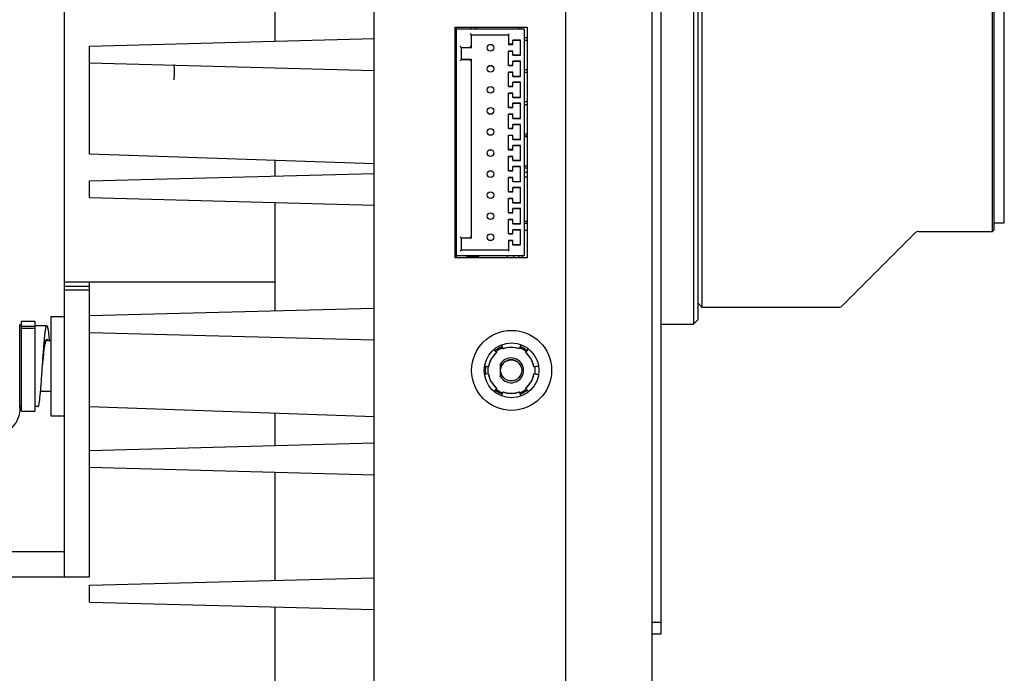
# Model space of a CAD drawing. Header units: millimetres. Extents: x 27 to 414, y 27 to 296.
# Tile 4 of 12: x 177 to 212, y 140 to 163. Entities that reach past the tile are written whole.
import ezdxf

# ---------------------------------------------------------------- set-up
doc = ezdxf.new("R2010")
doc.units = ezdxf.units.MM
doc.header["$LTSCALE"] = 23.1
doc.layers.get('0').update_dxf_attribs({"linetype": 'CONTINUOUS'})
doc.layers.add('00_COMPONENTS', color=7, linetype='CONTINUOUS')
doc.layers.add('NONE_3', color=7, linetype='CONTINUOUS')

msp = doc.modelspace()

# ---------------------------------------------------------------- linework, layer by layer
at = {"color": 7}
for p, q in [((177.824, 152.879), (177.824, 149.344)), ((177.824, 152.879), (178.304, 152.879)), ((177.679, 152.55), (177.254, 152.55)), ((177.824, 152.012), (177.644, 152.012)), ((177.824, 150.212), (177.457, 150.212)), ((177.368, 149.673), (177.254, 149.673)), ((177.824, 149.344), (178.304, 149.344))]:
    msp.add_line(p, q, dxfattribs=at)
for points, knots in [([(177.524, 151.112), (177.53, 151.205), (177.543, 151.389), (177.562, 151.655), (177.581, 151.901), (177.6, 152.116), (177.616, 152.273), (177.63, 152.376), (177.639, 152.437), (177.647, 152.479), (177.654, 152.506), (177.659, 152.522), (177.664, 152.534), (177.669, 152.544), (177.675, 152.55), (177.679, 152.55)], [0, 0, 0, 0, 0.193535, 0.379669, 0.55129, 0.701853, 0.825655, 0.87603, 0.918089, 0.951484, 0.964864, 0.976019, 0.984971, 0.991792, 1, 1, 1, 1]), ([(177.679, 152.55), (177.684, 152.55), (177.691, 152.541), (177.696, 152.529), (177.702, 152.513), (177.707, 152.493), (177.713, 152.469), (177.718, 152.44), (177.726, 152.394), (177.735, 152.326), (177.746, 152.234), (177.757, 152.127), (177.764, 152.052), (177.768, 152.012)], [0, 0, 0, 0, 0.025884, 0.048576, 0.078701, 0.116423, 0.161759, 0.21464, 0.274947, 0.417179, 0.586843, 0.781909, 1, 1, 1, 1]), ([(177.524, 151.112), (177.538, 151.251), (177.558, 151.45), (177.588, 151.7), (177.604, 151.811), (177.613, 151.862)], [0, 0, 0, 0, 0.554346, 0.796912, 1, 1, 1, 1]), ([(177.613, 151.862), (177.617, 151.891), (177.626, 151.941), (177.638, 151.991), (177.644, 152.012)], [0, 0, 0, 0, 0.568636, 1, 1, 1, 1]), ([(177.644, 152.012), (177.647, 152.02), (177.652, 152.035), (177.659, 152.052), (177.666, 152.062), (177.671, 152.067), (177.676, 152.07), (177.679, 152.07)], [0, 0, 0, 0, 0.380193, 0.666864, 0.776737, 0.866333, 1, 1, 1, 1]), ([(177.679, 152.07), (177.682, 152.07), (177.687, 152.067), (177.692, 152.062), (177.699, 152.052), (177.706, 152.035), (177.711, 152.02), (177.714, 152.012)], [0, 0, 0, 0, 0.13357, 0.223146, 0.333002, 0.619733, 1, 1, 1, 1]), ([(177.368, 149.673), (177.372, 149.673), (177.378, 149.68), (177.383, 149.69), (177.388, 149.702), (177.393, 149.717), (177.4, 149.745), (177.408, 149.787), (177.418, 149.847), (177.431, 149.951), (177.448, 150.107), (177.467, 150.323), (177.486, 150.568), (177.505, 150.835), (177.517, 151.018), (177.524, 151.112)], [0, 0, 0, 0, 0.008208, 0.015029, 0.02398, 0.035136, 0.048515, 0.08191, 0.123968, 0.174343, 0.298145, 0.44871, 0.620331, 0.806465, 1, 1, 1, 1])]:
    msp.add_open_spline(points, degree=3, knots=knots, dxfattribs=at)
at = {"layer": '00_COMPONENTS', "color": 7}
for p, q in [((199.244, 74.612), (199.244, 254.612)), ((189.344, 76.325), (189.344, 252.899)), ((196.154, 244.969), (196.154, 84.254)), ((199.544, 187.652), (199.544, 141.572)), ((200.714, 176.612), (200.714, 152.612)), ((200.864, 176.462), (200.864, 152.762)), ((201.014, 176.012), (201.014, 153.212)), ((178.304, 154.112), (178.304, 175.112)), ((211.364, 155.912), (211.364, 173.312)), ((211.424, 155.972), (211.424, 173.252)), ((185.804, 166.539), (185.804, 162.685)), ((192.224, 154.967), (192.224, 163.187)), ((192.224, 163.187), (194.789, 163.187)), ((192.269, 154.967), (192.269, 163.144)), ((194.699, 163.112), (192.269, 163.112)), ((194.699, 163.111), (192.269, 163.111)), ((192.794, 163.187), (192.794, 163.111)), ((194.495, 163.187), (194.495, 163.111)), ((194.594, 163.111), (194.594, 163.187)), ((194.699, 155.041), (194.699, 163.112)), ((194.789, 163.187), (194.789, 154.967)), ((179.204, 162.512), (189.344, 162.777)), ((192.809, 162.902), (192.764, 162.947)), ((192.809, 162.451), (192.809, 162.902)), ((194.129, 162.901), (192.809, 162.901)), ((194.129, 162.947), (194.129, 162.571)), ((194.789, 162.806), (194.699, 162.806)), ((179.204, 158.666), (179.204, 162.512)), ((192.449, 162.452), (192.404, 162.497)), ((192.449, 162.031), (192.449, 162.452)), ((192.809, 162.451), (192.449, 162.451)), ((192.809, 162.452), (192.764, 162.497)), ((194.279, 162.572), (194.129, 162.572)), ((194.129, 162.571), (194.279, 162.571)), ((194.279, 162.571), (194.279, 162.722)), ((194.549, 162.722), (194.279, 162.722)), ((194.279, 162.721), (194.549, 162.721)), ((194.549, 162.181), (194.549, 162.722)), ((194.789, 162.707), (194.699, 162.707)), ((192.449, 162.032), (192.404, 161.987)), ((192.809, 162.032), (192.449, 162.032)), ((192.449, 162.031), (192.809, 162.031)), ((192.809, 162.032), (192.764, 161.987)), ((192.809, 155.671), (192.809, 162.032)), ((194.129, 161.821), (194.129, 162.332)), ((194.129, 162.332), (194.279, 162.332)), ((194.279, 162.331), (194.129, 162.331)), ((194.279, 162.181), (194.279, 162.332)), ((194.279, 162.182), (194.549, 162.182)), ((194.549, 162.181), (194.279, 162.181)), ((179.204, 161.912), (189.344, 161.646)), ((194.279, 161.822), (194.129, 161.822)), ((194.129, 161.821), (194.279, 161.821)), ((194.279, 161.821), (194.279, 161.972)), ((194.549, 161.972), (194.279, 161.972)), ((194.279, 161.971), (194.549, 161.971)), ((194.549, 161.431), (194.549, 161.972)), ((194.129, 161.071), (194.129, 161.582)), ((194.129, 161.582), (194.279, 161.582)), ((194.279, 161.581), (194.129, 161.581)), ((194.279, 161.431), (194.279, 161.582)), ((194.279, 161.432), (194.549, 161.432)), ((194.549, 161.431), (194.279, 161.431)), ((194.789, 161.663), (194.699, 161.663)), ((194.789, 161.564), (194.699, 161.564)), ((194.279, 161.072), (194.129, 161.072)), ((194.129, 161.071), (194.279, 161.071)), ((194.279, 161.071), (194.279, 161.222)), ((194.549, 161.222), (194.279, 161.222)), ((194.279, 161.221), (194.549, 161.221)), ((194.549, 160.681), (194.549, 161.222)), ((194.129, 160.321), (194.129, 160.832)), ((194.129, 160.832), (194.279, 160.832)), ((194.279, 160.831), (194.129, 160.831)), ((194.279, 160.681), (194.279, 160.832)), ((194.279, 160.682), (194.549, 160.682)), ((194.549, 160.681), (194.279, 160.681)), ((194.279, 160.322), (194.129, 160.322)), ((194.129, 160.321), (194.279, 160.321)), ((194.279, 160.321), (194.279, 160.472)), ((194.549, 160.472), (194.279, 160.472)), ((194.279, 160.471), (194.549, 160.471)), ((194.549, 159.931), (194.549, 160.472)), ((194.789, 160.52), (194.699, 160.52)), ((194.789, 160.421), (194.699, 160.421)), ((194.129, 159.571), (194.129, 160.082)), ((194.129, 160.082), (194.279, 160.082)), ((194.279, 160.081), (194.129, 160.081)), ((194.279, 159.931), (194.279, 160.082)), ((194.279, 159.932), (194.549, 159.932)), ((194.549, 159.931), (194.279, 159.931)), ((194.279, 159.572), (194.129, 159.572)), ((194.129, 159.571), (194.279, 159.571)), ((194.279, 159.571), (194.279, 159.722)), ((194.549, 159.722), (194.279, 159.722)), ((194.279, 159.721), (194.549, 159.721)), ((194.549, 159.181), (194.549, 159.722)), ((194.129, 158.821), (194.129, 159.332)), ((194.129, 159.332), (194.279, 159.332)), ((194.279, 159.331), (194.129, 159.331)), ((194.279, 159.181), (194.279, 159.332)), ((194.789, 159.377), (194.699, 159.377)), ((194.699, 159.319), (194.789, 159.319)), ((194.789, 159.278), (194.699, 159.278)), ((194.279, 159.182), (194.549, 159.182)), ((194.549, 159.181), (194.279, 159.181)), ((194.279, 158.821), (194.279, 158.972)), ((194.549, 158.972), (194.279, 158.972)), ((194.279, 158.971), (194.549, 158.971)), ((194.549, 158.431), (194.549, 158.972)), ((189.344, 158.312), (179.204, 158.666)), ((194.279, 158.822), (194.129, 158.822)), ((194.129, 158.821), (194.279, 158.821)), ((194.129, 158.071), (194.129, 158.582)), ((194.129, 158.582), (194.279, 158.582)), ((194.279, 158.581), (194.129, 158.581)), ((194.279, 158.431), (194.279, 158.582)), ((185.804, 158.435), (185.804, 157.885)), ((194.279, 158.432), (194.549, 158.432)), ((194.549, 158.431), (194.279, 158.431)), ((194.279, 158.071), (194.279, 158.222)), ((194.549, 158.222), (194.279, 158.222)), ((194.279, 158.221), (194.549, 158.221)), ((194.549, 157.681), (194.549, 158.222)), ((194.789, 158.234), (194.699, 158.234)), ((179.204, 157.712), (189.344, 157.977)), ((194.279, 158.072), (194.129, 158.072)), ((194.129, 158.071), (194.279, 158.071)), ((194.129, 157.321), (194.129, 157.832)), ((194.129, 157.832), (194.279, 157.832)), ((194.279, 157.831), (194.129, 157.831)), ((194.279, 157.681), (194.279, 157.832)), ((194.789, 158.159), (194.699, 158.159)), ((194.789, 158.009), (194.699, 158.009)), ((194.789, 157.847), (194.699, 157.847)), ((179.204, 157.112), (179.204, 157.712)), ((194.279, 157.682), (194.549, 157.682)), ((194.549, 157.681), (194.279, 157.681)), ((194.279, 157.321), (194.279, 157.472)), ((194.549, 157.472), (194.279, 157.472)), ((194.279, 157.471), (194.549, 157.471)), ((194.549, 156.931), (194.549, 157.472)), ((194.279, 157.322), (194.129, 157.322)), ((194.129, 157.321), (194.279, 157.321)), ((179.204, 157.112), (189.344, 156.846)), ((185.804, 156.939), (185.804, 153.085)), ((194.129, 156.571), (194.129, 157.082)), ((194.129, 157.082), (194.279, 157.082)), ((194.279, 157.081), (194.129, 157.081)), ((194.279, 156.931), (194.279, 157.082)), ((194.279, 156.932), (194.549, 156.932)), ((194.549, 156.931), (194.279, 156.931)), ((194.279, 156.572), (194.129, 156.572)), ((194.129, 156.571), (194.279, 156.571)), ((194.279, 156.571), (194.279, 156.722)), ((194.549, 156.722), (194.279, 156.722)), ((194.279, 156.721), (194.549, 156.721)), ((194.549, 156.181), (194.549, 156.722)), ((194.129, 155.821), (194.129, 156.332)), ((194.129, 156.332), (194.279, 156.332)), ((194.279, 156.331), (194.129, 156.331)), ((194.279, 156.181), (194.279, 156.332)), ((194.279, 156.182), (194.549, 156.182)), ((194.549, 156.181), (194.279, 156.181)), ((194.699, 156.27), (194.789, 156.27)), ((194.789, 156.193), (194.699, 156.193)), ((192.449, 155.672), (192.404, 155.717)), ((192.809, 155.672), (192.764, 155.717)), ((194.279, 155.822), (194.129, 155.822)), ((194.129, 155.821), (194.279, 155.821)), ((194.549, 155.972), (194.279, 155.972)), ((194.279, 155.821), (194.279, 155.972)), ((194.279, 155.971), (194.549, 155.971)), ((194.549, 155.431), (194.549, 155.972)), ((194.789, 155.942), (194.699, 155.942)), ((208.62, 155.868), (206.008, 153.256)), ((208.726, 155.912), (211.364, 155.912)), ((211.424, 155.972), (211.364, 155.912)), ((192.449, 155.251), (192.449, 155.672)), ((192.809, 155.671), (192.449, 155.671)), ((194.129, 155.582), (194.279, 155.582)), ((194.129, 155.582), (194.129, 155.206)), ((194.279, 155.581), (194.129, 155.581)), ((194.279, 155.431), (194.279, 155.582)), ((194.279, 155.432), (194.549, 155.432)), ((194.549, 155.431), (194.279, 155.431)), ((194.699, 155.042), (192.269, 155.042)), ((194.699, 155.041), (192.269, 155.041)), ((192.449, 155.252), (192.404, 155.207)), ((192.449, 155.252), (194.129, 155.252)), ((192.449, 155.251), (194.129, 155.251)), ((192.634, 155.041), (192.634, 154.967)), ((192.634, 155.012), (193.061, 155.012)), ((193.061, 155.012), (193.061, 154.967)), ((194.075, 155.041), (194.075, 154.967)), ((194.309, 154.967), (194.309, 155.041)), ((194.495, 155.041), (194.495, 154.967)), ((194.609, 154.967), (194.609, 155.041)), ((194.789, 154.967), (192.224, 154.967)), ((178.304, 143.612), (178.304, 153.962)), ((178.304, 153.962), (179.204, 153.962)), ((178.365, 154.112), (185.804, 154.112)), ((179.204, 152.912), (179.204, 154.112)), ((179.204, 153.812), (178.304, 153.812)), ((200.864, 153.362), (201.014, 153.212)), ((179.204, 152.912), (189.344, 153.177)), ((179.204, 152.312), (179.204, 152.912)), ((201.014, 153.212), (205.901, 153.212)), ((176.774, 152.535), (176.714, 152.595)), ((176.714, 149.628), (176.714, 152.595)), ((176.774, 152.717), (177.254, 152.717)), ((176.774, 149.507), (176.774, 152.716)), ((177.254, 152.716), (177.254, 149.507)), ((199.544, 152.612), (200.714, 152.612)), ((200.864, 152.762), (200.714, 152.612)), ((176.774, 152.538), (177.254, 152.538)), ((176.774, 152.463), (177.254, 152.463)), ((179.204, 148.112), (179.204, 152.312)), ((179.204, 152.312), (189.344, 152.046)), ((193.619, 151.702), (193.703, 151.598)), ((193.674, 151.634), (193.619, 151.702)), ((193.692, 151.589), (193.694, 151.586)), ((193.877, 151.851), (193.925, 151.726)), ((193.877, 151.851), (193.909, 151.769)), ((193.939, 151.731), (193.939, 151.728)), ((194.499, 151.731), (194.498, 151.728)), ((194.56, 151.851), (194.512, 151.726)), ((194.529, 151.769), (194.56, 151.851)), ((194.832, 151.719), (194.734, 151.598)), ((194.745, 151.589), (194.743, 151.586)), ((194.763, 151.634), (194.832, 151.719)), ((193.842, 150.729), (193.842, 151.194)), ((193.845, 150.995), (193.845, 151.199)), ((193.278, 151.111), (193.407, 151.09)), ((193.409, 151.09), (193.278, 151.11)), ((193.409, 150.834), (193.278, 150.813)), ((193.409, 150.833), (193.278, 150.812)), ((193.415, 151.103), (193.412, 151.104)), ((193.412, 151.104), (193.415, 151.103)), ((193.415, 150.82), (193.412, 150.819)), ((193.415, 150.82), (193.412, 150.819)), ((193.845, 150.724), (193.845, 150.928)), ((195.025, 151.104), (195.022, 151.103)), ((195.022, 151.103), (195.025, 151.104)), ((195.025, 150.819), (195.022, 150.82)), ((195.025, 150.819), (195.022, 150.82)), ((195.182, 151.114), (195.028, 151.09)), ((195.028, 150.834), (195.182, 150.809)), ((195.182, 150.809), (195.028, 150.833)), ((195.03, 151.09), (195.182, 151.114)), ((193.619, 150.221), (193.703, 150.325)), ((193.703, 150.325), (193.619, 150.221)), ((193.692, 150.334), (193.694, 150.337)), ((193.694, 150.336), (193.692, 150.334)), ((193.925, 150.197), (193.877, 150.072)), ((193.925, 150.196), (193.877, 150.072)), ((193.939, 150.195), (193.938, 150.192)), ((193.939, 150.195), (193.939, 150.192)), ((194.498, 150.195), (194.499, 150.192)), ((194.499, 150.192), (194.498, 150.195)), ((194.56, 150.072), (194.512, 150.197)), ((194.512, 150.196), (194.56, 150.072)), ((194.734, 150.325), (194.832, 150.204)), ((194.832, 150.204), (194.734, 150.325)), ((194.743, 150.337), (194.745, 150.334)), ((194.743, 150.336), (194.745, 150.334)), ((176.774, 149.688), (176.714, 149.628)), ((176.714, 149.628), (176.714, 149.628)), ((176.774, 149.507), (177.254, 149.507)), ((189.344, 149.312), (179.204, 149.666)), ((185.804, 149.435), (185.804, 148.285)), ((179.204, 148.112), (189.344, 148.377)), ((179.204, 147.512), (179.204, 148.112)), ((179.204, 143.612), (179.204, 147.512)), ((179.204, 147.512), (189.344, 147.246)), ((185.804, 147.339), (185.804, 143.485)), ((161.954, 144.512), (178.304, 144.512)), ((161.954, 143.612), (178.304, 143.612)), ((178.304, 143.612), (179.204, 143.612)), ((179.204, 143.312), (189.344, 143.577)), ((179.204, 142.712), (179.204, 143.312)), ((179.204, 142.712), (189.344, 142.446)), ((185.804, 142.539), (185.804, 138.685)), ((199.544, 141.989), (199.244, 141.989)), ((199.544, 141.572), (199.244, 141.572))]:
    msp.add_line(p, q, dxfattribs=at)
for points in [[(192.783, 162.927), (192.777, 162.933), (192.77, 162.94), (192.764, 162.947)], [(192.809, 162.902), (192.808, 162.903), (192.805, 162.906), (192.8, 162.91), (192.795, 162.915), (192.789, 162.921)], [(192.423, 162.477), (192.417, 162.483), (192.41, 162.49), (192.404, 162.497)], [(192.449, 162.452), (192.448, 162.453), (192.445, 162.456), (192.44, 162.46), (192.435, 162.465), (192.429, 162.471)], [(192.783, 162.477), (192.777, 162.484), (192.77, 162.49), (192.764, 162.497)], [(192.809, 162.452), (192.807, 162.453), (192.804, 162.456), (192.8, 162.46), (192.795, 162.465), (192.789, 162.471)], [(192.449, 162.032), (192.447, 162.031), (192.444, 162.028), (192.44, 162.023), (192.435, 162.018), (192.429, 162.012)], [(192.809, 162.032), (192.808, 162.03), (192.805, 162.027), (192.8, 162.023), (192.795, 162.018), (192.789, 162.012)], [(192.423, 162.006), (192.417, 162), (192.41, 161.993), (192.404, 161.987)], [(192.783, 162.006), (192.777, 162), (192.77, 161.993), (192.764, 161.987)], [(192.423, 155.697), (192.417, 155.703), (192.41, 155.71), (192.404, 155.717)], [(192.783, 155.697), (192.777, 155.704), (192.77, 155.71), (192.764, 155.717)], [(192.449, 155.672), (192.448, 155.673), (192.445, 155.676), (192.44, 155.68), (192.435, 155.685), (192.429, 155.691)], [(192.809, 155.672), (192.807, 155.673), (192.804, 155.676), (192.8, 155.68), (192.795, 155.685), (192.789, 155.691)], [(192.423, 155.226), (192.417, 155.22), (192.41, 155.213), (192.404, 155.207)], [(192.449, 155.252), (192.447, 155.251), (192.444, 155.248), (192.44, 155.243), (192.435, 155.238), (192.429, 155.232)]]:
    msp.add_lwpolyline(points, dxfattribs=at)
for centre, radius in [((193.484, 162.452), 0.12), ((193.484, 162.451), 0.12), ((193.484, 161.702), 0.12), ((193.484, 161.701), 0.12), ((193.484, 160.952), 0.12), ((193.484, 160.951), 0.12), ((193.484, 160.202), 0.12), ((193.484, 160.201), 0.12), ((193.484, 159.452), 0.12), ((193.484, 159.451), 0.12), ((193.484, 158.702), 0.12), ((193.484, 158.701), 0.12), ((193.484, 157.952), 0.12), ((193.484, 157.951), 0.12), ((193.484, 157.202), 0.12), ((193.484, 157.201), 0.12), ((193.484, 156.452), 0.12), ((193.484, 156.451), 0.12), ((193.484, 155.702), 0.12), ((193.484, 155.701), 0.12), ((194.234, 150.962), 1.425), ((194.234, 150.962), 0.975), ((194.219, 150.961), 0.375)]:
    msp.add_circle(centre, radius, dxfattribs=at)
for centre, radius, start, end in [((192.614, 162.812), 0.48, 38.7428, 51.381), ((208.726, 155.762), 0.15, 90, 135), ((205.901, 153.362), 0.15, 270, 315), ((194.219, 150.961), 0.819, 129, 171), ((194.219, 150.961), 0.816, 130, 170), ((194.219, 150.962), 0.9, 111.0092, 129.0131), ((194.219, 150.961), 0.9, 111.0095, 128.9901), ((194.219, 150.962), 0.855, 111.0064, 129.0156), ((194.219, 150.961), 0.855, 110.9936, 128.8704), ((194.219, 150.961), 0.819, 69, 111), ((194.219, 150.961), 0.816, 70, 110), ((194.219, 150.962), 0.855, 50.9847, 68.9941), ((194.219, 150.961), 0.855, 51.2144, 68.9775), ((194.219, 150.962), 0.9, 50.9869, 68.9864), ((194.219, 150.961), 0.9, 51.0097, 68.9993), ((194.219, 150.961), 0.819, 9, 51), ((194.219, 150.961), 0.816, 10.0003, 50), ((194.219, 150.962), 0.443, 211.696, 148.304), ((194.219, 150.961), 0.443, 147.5702, 148.304), ((194.219, 150.962), 0.375, 23.4781, 156.5068), ((194.219, 150.961), 0.921, 171.0066, 188.9935), ((194.219, 150.962), 0.921, 171.0228, 189.0207), ((194.219, 150.961), 0.831, 171.002, 188.9993), ((194.219, 150.962), 0.831, 171.0251, 189.023), ((194.219, 150.962), 0.819, 189, 231), ((194.219, 150.961), 0.819, 189, 231), ((194.219, 150.962), 0.816, 190, 229.9997), ((194.219, 150.961), 0.816, 190, 229.9997), ((194.219, 150.962), 0.819, 309, 351), ((194.219, 150.961), 0.819, 309, 351), ((194.219, 150.962), 0.816, 310.0022, 350), ((194.219, 150.961), 0.816, 310.0022, 350), ((194.219, 150.962), 0.855, 350.9742, 8.9785), ((194.219, 150.961), 0.855, 351.0062, 8.964), ((194.219, 150.961), 0.443, 211.696, 212.4296), ((194.219, 150.962), 0.9, 231.0152, 249.0023), ((194.219, 150.961), 0.9, 231.0099, 248.9993), ((194.219, 150.962), 0.855, 231.0145, 249.0026), ((194.219, 150.961), 0.855, 231.2144, 249.0841), ((194.219, 150.962), 0.819, 249, 291), ((194.219, 150.961), 0.819, 249, 291), ((194.219, 150.962), 0.816, 250, 289.9978), ((194.219, 150.961), 0.816, 250, 289.9978), ((194.219, 150.961), 0.855, 290.9936, 309.0767), ((194.219, 150.962), 0.855, 290.9894, 308.9858), ((194.219, 150.962), 0.9, 290.993, 308.9848), ((194.219, 150.961), 0.9, 291.0096, 308.9902), ((175.754, 149.612), 0.975, 270, 1.7862)]:
    msp.add_arc(centre, radius, start, end, dxfattribs=at)
for points, knots in [([(192.764, 162.946), (192.769, 162.941), (192.784, 162.926), (192.799, 162.911), (192.809, 162.901)], [0, 0, 0, 0, 0.332983, 1, 1, 1, 1]), ([(192.404, 162.496), (192.409, 162.491), (192.424, 162.476), (192.439, 162.461), (192.449, 162.451)], [0, 0, 0, 0, 0.332983, 1, 1, 1, 1]), ([(192.764, 162.496), (192.769, 162.491), (192.784, 162.476), (192.798, 162.461), (192.809, 162.451)], [0, 0, 0, 0, 0.332983, 1, 1, 1, 1]), ([(192.404, 161.986), (192.409, 161.991), (192.424, 162.006), (192.438, 162.021), (192.449, 162.031)], [0, 0, 0, 0, 0.332983, 1, 1, 1, 1]), ([(192.764, 161.986), (192.769, 161.991), (192.784, 162.006), (192.799, 162.021), (192.809, 162.031)], [0, 0, 0, 0, 0.332983, 1, 1, 1, 1]), ([(182.225, 161.533), (182.226, 161.571), (182.227, 161.64), (182.226, 161.739), (182.217, 161.789), (182.216, 161.833), (182.207, 161.833)], [0, 0, 0, 0, 0.379517, 0.701449, 0.917719, 1, 1, 1, 1]), ([(182.21, 161.303), (182.212, 161.318), (182.22, 161.395), (182.224, 161.472), (182.225, 161.533)], [0, 0, 0, 0, 0.205226, 1, 1, 1, 1]), ([(192.404, 155.716), (192.409, 155.711), (192.424, 155.696), (192.439, 155.681), (192.449, 155.671)], [0, 0, 0, 0, 0.332983, 1, 1, 1, 1]), ([(192.764, 155.716), (192.769, 155.711), (192.784, 155.696), (192.798, 155.681), (192.809, 155.671)], [0, 0, 0, 0, 0.332983, 1, 1, 1, 1]), ([(192.404, 155.206), (192.409, 155.211), (192.424, 155.226), (192.438, 155.241), (192.449, 155.251)], [0, 0, 0, 0, 0.332983, 1, 1, 1, 1]), ([(178.304, 153.962), (178.304, 153.977), (178.304, 154.008), (178.305, 154.052), (178.316, 154.101), (178.349, 154.111), (178.365, 154.112)], [0, 0, 0, 0, 0.249248, 0.510189, 0.74337, 1, 1, 1, 1]), ([(179.204, 153.962), (179.204, 153.985), (179.203, 154.023), (179.204, 154.071), (179.206, 154.097), (179.21, 154.111), (179.212, 154.112)], [0, 0, 0, 0, 0.453835, 0.763798, 0.941898, 1, 1, 1, 1])]:
    msp.add_open_spline(points, degree=3, knots=knots, dxfattribs=at)
at = {"layer": 'NONE_3', "color": 7}
for p, q in [((211.784, 156.212), (211.784, 173.012)), ((211.424, 156.212), (211.784, 156.212))]:
    msp.add_line(p, q, dxfattribs=at)

doc.saveas('drawing.dxf')
